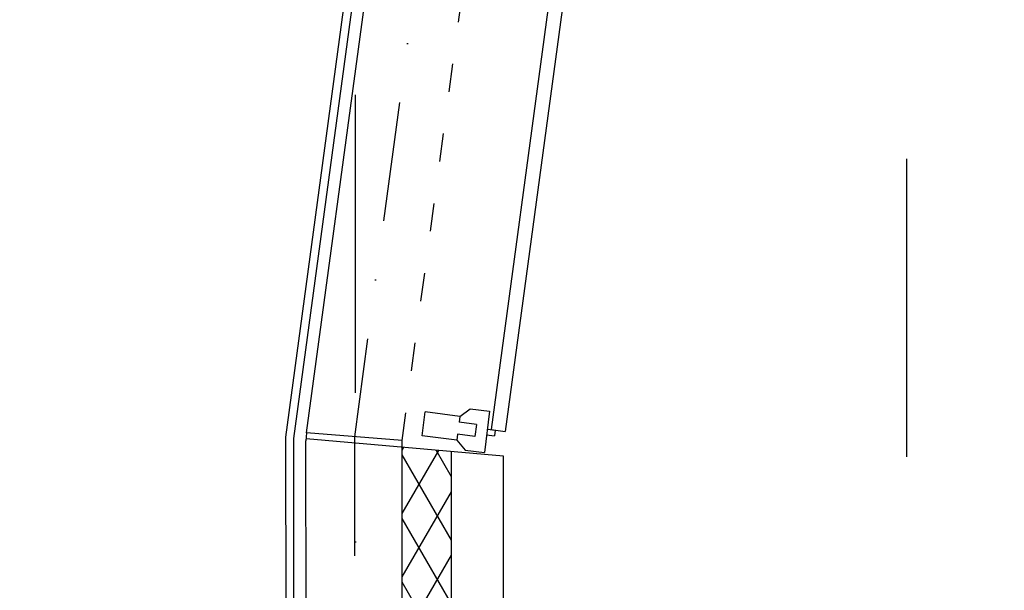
# Model space of a CAD drawing. Header units: millimetres. Extents: x -32221 to 212500, y 31663 to 93766.
# Tile 247 of 256: x 88351 to 90451, y 50379 to 51595. Entities that reach past the tile are written whole.
import ezdxf

# ---------------------------------------------------------------- set-up
doc = ezdxf.new("R2010")
doc.units = ezdxf.units.MM
doc.linetypes.add('DASHDOTX2', pattern=[50.8, 25.4, -12.7, 0, -12.7])
doc.linetypes.add('GCAD_ISO03W100', pattern=[30, 12, -18])
doc.layers.add('osie', color=251, linetype='Continuous')
doc.layers.add('Sciany', color=251, linetype='Continuous')

msp = doc.modelspace()

# ---------------------------------------------------------------- hatches: boundary and pattern name
at = {"layer": 'Sciany', "true_color": 0x636466, "transparency": 33554687}
h = msp.add_hatch(dxfattribs=at)
h.set_pattern_fill('DIAMONDS', color=251, scale=21.298246, angle=360, style=0)
h.set_pattern_definition([(60, (74679.455, 27072.76), (-58.56231, 33.81097), []), (120, (74679.455, 27072.76), (-58.56231, -33.81097), [])])
h.paths.add_polyline_path([(88656.625, 62052.787), (79453.975, 62062.25), (79453.975, 61960.019), (88656.519, 61950.599)])
h.paths.add_polyline_path([(90450.502, 59450.093), (90442.433, 62050.95), (89849.325, 62051.56), (89849.219, 61949.228), (90340.202, 61948.719), (90347.912, 59463.521)])
h.paths.add_polyline_path([(89271.837, 47649.75), (89271.837, 50675.258), (89166.831, 50684.438), (89169.606, 47649.62)])
h.paths.add_polyline_path([(90134.206, 47841.043), (90143.718, 47841.033), (90340.202, 47840.829), (90347.912, 45355.632), (90450.502, 45342.204), (90442.433, 47943.061), (90152.927, 47943.33), (90134.217, 47943.347), (90134.251, 47884.562)])
h.paths.add_polyline_path([(79426.116, 33439.499), (89271.837, 33439.499), (89271.837, 36567.368), (89166.831, 36576.548), (89169.606, 33541.73), (79426.206, 33529.807)])

# ---------------------------------------------------------------- linework, layer by layer
at = {"layer": 'osie', "color": 251, "linetype": 'DASHDOTX2', "ltscale": 25, "true_color": 0x636466}
for p, q in [((89067.244, 33019.002), (89067.244, 62730.045)), ((90241.854, 62730.045), (90241.854, 33019.002))]:
    msp.add_line(p, q, dxfattribs=at)
at = {"layer": 'Sciany', "color": 251, "true_color": 0x636466}
for p, q in [((88918.777, 50705.542), (90107.889, 59494.939)), ((88935.662, 50703.258), (90124.938, 59491.685)), ((88963.002, 50714.71), (90150.145, 59488.444)), ((89599.863, 52524.547), (89356.839, 50721.817)), ((89629.413, 52520.563), (89386.389, 50717.833)), ((89209.189, 50708.844), (89215.646, 50759.55)), ((89289.712, 50750.118), (89215.646, 50759.55)), ((89289.712, 50750.118), (89311.999, 50766.334)), ((89311.999, 50766.334), (89353.251, 50761.081)), ((89353.251, 50761.081), (89342.018, 50672.874)), ((89289.712, 50750.118), (89288.098, 50737.441)), ((89325.13, 50732.725), (89288.098, 50737.441)), ((88963.002, 50714.71), (88961.425, 50698.196)), ((89166.818, 50698.455), (88963.002, 50714.71)), ((89325.13, 50732.725), (89321.902, 50707.372)), ((89348.388, 50722.893), (89365.29, 50720.741)), ((89356.839, 50721.817), (89386.389, 50717.833)), ((89365.29, 50720.741), (89363.783, 50708.909)), ((88921.488, 48475.651), (88918.777, 50705.542)), ((88938.547, 48458.634), (88935.662, 50703.258)), ((88964.883, 47853.823), (88961.425, 50698.196)), ((89382.588, 50665.575), (88961.823, 50702.361)), ((89169.606, 47649.62), (89166.818, 50698.455)), ((89283.255, 50699.412), (89209.189, 50708.844)), ((89284.869, 50712.088), (89283.255, 50699.412)), ((89283.255, 50699.412), (89300.766, 50678.127)), ((89321.902, 50707.372), (89284.869, 50712.088)), ((89346.881, 50711.062), (89363.783, 50708.909)), ((89271.837, 47649.75), (89271.837, 50675.258)), ((89300.766, 50678.127), (89342.018, 50672.874)), ((89382.588, 47649.75), (89382.588, 50665.575))]:
    msp.add_line(p, q, dxfattribs=at)
at = {"layer": 'Sciany', "color": 251, "linetype": 'DASHDOTX2', "ltscale": 10, "true_color": 0x636466}
for p, q in [((90248.958, 59475.128), (89064.91, 50706.582)), ((89064.91, 50706.582), (89067.244, 47751.721))]:
    msp.add_line(p, q, dxfattribs=at)
at = {"layer": 'Sciany', "color": 251, "linetype": 'GCAD_ISO03W100', "ltscale": 5, "true_color": 0x636466}
msp.add_line((89166.818, 50698.455), (90347.914, 59462.882), dxfattribs=at)

doc.saveas('drawing.dxf')
